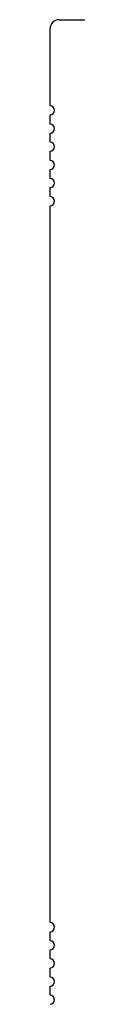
# Model space of a CAD drawing. Header units: millimetres. Extents: x -569 to -228, y 280 to 627.
# Tile 10 of 24: x -456.38 to -454.82, y 497.79 to 552.9. Entities that reach past the tile are written whole.
import ezdxf

# ---------------------------------------------------------------- set-up
doc = ezdxf.new("R2010")
doc.units = ezdxf.units.MM
doc.header["$LTSCALE"] = 32.67
doc.layers.add('00_COMPONENTS', color=7, linetype='CONTINUOUS')

msp = doc.modelspace()

# ---------------------------------------------------------------- linework, layer by layer
at = {"layer": '00_COMPONENTS', "color": 7}
for p, q in [((-455.876, 552.904), (-409.715, 552.904)), ((-456.376, 548.078), (-456.376, 552.404)), ((-456.376, 547.062), (-456.376, 547.57)), ((-456.376, 546.046), (-456.376, 546.554)), ((-456.376, 545.03), (-456.376, 545.538)), ((-456.376, 544.014), (-456.376, 544.522)), ((-456.376, 542.998), (-456.376, 543.506)), ((-456.376, 502.358), (-456.376, 542.49)), ((-456.376, 501.342), (-456.376, 501.85)), ((-456.376, 500.326), (-456.376, 500.834)), ((-456.376, 499.31), (-456.376, 499.818)), ((-456.376, 498.294), (-456.376, 498.802))]:
    msp.add_line(p, q, dxfattribs=at)
for centre, radius, start, end in [((-455.876, 552.404), 0.5, 90.0126, 180.0166), ((-456.376, 547.824), 0.254, 270.0573, 89.9427), ((-456.376, 546.808), 0.254, 270.0573, 89.9427), ((-456.376, 545.792), 0.254, 270.0573, 89.9427), ((-456.376, 544.776), 0.254, 270.0573, 89.9427), ((-456.376, 543.76), 0.254, 270.0573, 89.9427), ((-456.376, 542.744), 0.254, 270.0573, 89.9427), ((-456.376, 502.104), 0.254, 270.0573, 89.9427), ((-456.376, 501.088), 0.254, 270.0573, 89.9427), ((-456.376, 500.072), 0.254, 270.0573, 89.9427), ((-456.376, 499.056), 0.254, 270.0573, 89.9427), ((-456.376, 498.04), 0.254, 270.0573, 89.9427)]:
    msp.add_arc(centre, radius, start, end, dxfattribs=at)

doc.saveas('drawing.dxf')
